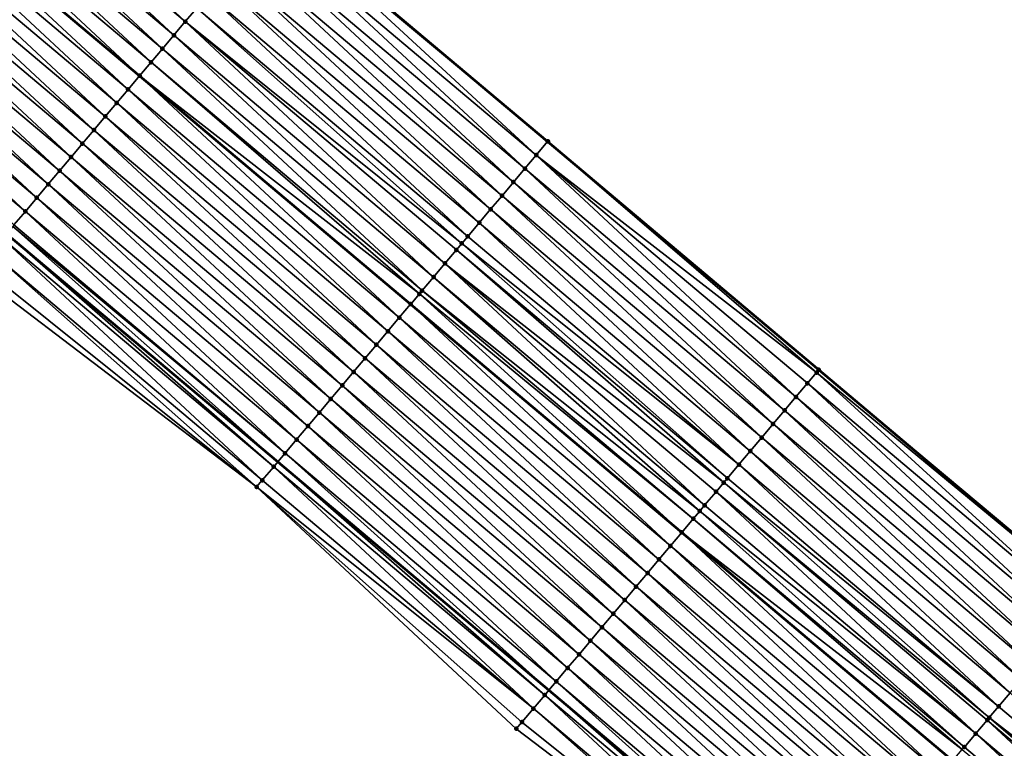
# Model space of a CAD drawing. Header units: feet. Extents: x 2017353 to 2024169, y 808050 to 818690.
# Tile 124 of 256: x 2017568 to 2017624, y 818412 to 818453. Entities that reach past the tile are written whole.
import ezdxf

# ---------------------------------------------------------------- set-up
doc = ezdxf.new("R2010")
doc.units = ezdxf.units.FT
doc.header["$MEASUREMENT"] = 0
for name, color, linetype, lineweight in [('EP_Travel Lane', 172, 'Continuous', 53), ('SB-Road Shots', 141, 'Continuous', 100), ('SB-Road X-Section', 40, 'Continuous', 13), ('STRIPING', 60, 'Continuous', 53)]:
    doc.layers.add(name, color=color, linetype=linetype, lineweight=lineweight)
doc.layers.add('I-77-MM15-17_SB-Surface-BORDER', color=7, linetype='Continuous')
doc.layers.add('I-77-MM15-17_SB-Surface-TIN', color=7, linetype='Continuous')

msp = doc.modelspace()

# ---------------------------------------------------------------- linework, layer by layer
at = {"layer": 'EP_Travel Lane'}
for points in [[(2017368.322989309, 818639.5371778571, 278.397272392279), (2017383.832366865, 818626.470221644, 278.2098004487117), (2017399.126980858, 818613.5842079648, 278.0464606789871), (2017414.421636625, 818600.69815909, 277.8916583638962), (2017429.716187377, 818587.8121986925, 277.7154096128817), (2017445.010957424, 818574.9260535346, 277.5839337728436), (2017460.305954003, 818562.0397175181, 277.4987336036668), (2017475.600915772, 818549.1534108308, 277.4063981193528), (2017490.895856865, 818536.2671215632, 277.3098552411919), (2017506.190878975, 818523.3807640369, 277.2298509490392), (2017521.484572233, 818510.498934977, 277.1277737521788), (2017536.782205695, 818497.6161731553, 276.9957189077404), (2017552.079970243, 818484.7333009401, 276.8856065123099), (2017567.377594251, 818471.8505470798, 276.7519686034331), (2017582.675031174, 818458.9679507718, 276.5870023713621), (2017597.972434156, 818446.085383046, 276.4163612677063), (2017613.269860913, 818433.2027952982, 276.249692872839), (2017628.567186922, 818420.3202923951, 276.0661536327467), (2017643.864532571, 818407.4377729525, 275.885903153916), (2017659.161856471, 818394.5552718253, 275.702010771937)], [(2017352.742519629, 818621.0491651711, 277.9247103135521), (2017368.288001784, 818608.0275514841, 277.6899354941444), (2017383.619511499, 818595.1851709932, 277.5421120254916), (2017398.950780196, 818582.3429923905, 277.3451886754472), (2017414.282211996, 818569.500677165, 277.1814914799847), (2017429.613933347, 818556.6581193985, 277.0767771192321), (2017444.945831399, 818543.8154136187, 277.008041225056), (2017460.277653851, 818530.9727711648, 276.9239253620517), (2017475.609462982, 818518.1301398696, 276.8370858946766), (2017490.941310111, 818505.2874767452, 276.757989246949), (2017506.254729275, 818492.4197630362, 276.6737494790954), (2017521.55248766, 818479.5368960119, 276.5626135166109), (2017536.850122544, 818466.6541329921, 276.4308028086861), (2017552.147716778, 818453.7714042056, 276.292179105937), (2017567.445116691, 818440.8888390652, 276.1210154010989), (2017582.742439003, 818428.0063392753, 275.9368511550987), (2017598.039826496, 818415.1237845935, 275.7636078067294), (2017613.33718564, 818402.2412537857, 275.5856172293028), (2017628.634668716, 818389.3586186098, 275.4283796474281), (2017643.932074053, 818376.476048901, 275.2581242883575), (2017659.216473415, 818363.5659910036, 275.0733244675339)]]:
    msp.add_polyline3d(points, dxfattribs=at)
at = {"layer": 'I-77-MM15-17_SB-Surface-BORDER', "color": 3, "linetype": 'Continuous', "lineweight": -3}
for points in [[(2017460.727329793, 818562.5397637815, 277.5024247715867), (2017475.698770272, 818549.2695307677, 277.4076484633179), (2017491.067444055, 818536.470742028, 277.3115489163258), (2017506.233546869, 818523.4313991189, 277.2301108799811), (2017522.329045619, 818511.5017588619, 277.1233114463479), (2017536.789139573, 818497.6244070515, 276.9956971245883), (2017552.086904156, 818484.7415349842, 276.8855760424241), (2017567.384528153, 818471.8587813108, 276.7519215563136), (2017582.681965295, 818458.9761849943, 276.5869775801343), (2017597.992990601, 818446.109790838, 276.4165226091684), (2017613.276795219, 818433.2110297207, 276.2496695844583), (2017628.612882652, 818420.3745507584, 276.0664031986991), (2017644.287278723, 818407.9399616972, 275.8694936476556), (2017659.215244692, 818394.6186659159, 275.7021547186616)], [(2017656.551811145, 818360.3978139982, 274.9690070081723), (2017642.417888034, 818374.6786564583, 275.2063490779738), (2017626.316420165, 818386.6063922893, 275.3807248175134), (2017612.154988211, 818400.8379836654, 275.5418849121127), (2017596.207882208, 818412.9494327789, 275.6819125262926), (2017581.556673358, 818426.5990050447, 275.8788479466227), (2017565.621793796, 818438.7249282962, 276.0225257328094), (2017549.926512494, 818451.1353003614, 276.1713203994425), (2017534.474051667, 818463.8342901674, 276.2969632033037), (2017519.137519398, 818476.6709745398, 276.4196921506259), (2017504.525638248, 818490.3677989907, 276.5710414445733), (2017488.797591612, 818502.7445042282, 276.6409823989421), (2017474.984575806, 818517.3888257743, 276.8075702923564), (2017459.534017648, 818530.0905997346, 276.8871290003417)]]:
    msp.add_polyline3d(points, dxfattribs=at)
at = {"layer": 'I-77-MM15-17_SB-Surface-TIN', "color": 128, "linetype": 'Continuous', "lineweight": -3}
for points in [[(2017577.527880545, 818452.8577365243, 276.4410510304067), (2017562.874660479, 818466.5051755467, 276.6169487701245), (2017562.230391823, 818465.7403762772, 276.597357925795)], [(2017577.527880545, 818452.8577365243, 276.4410510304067), (2017578.172155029, 818453.6225308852, 276.4616179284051), (2017562.874660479, 818466.5051755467, 276.6169487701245)], [(2017576.883590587, 818452.0929551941, 276.4178930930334), (2017562.230391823, 818465.7403762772, 276.597357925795), (2017561.586096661, 818464.9755993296, 276.5733285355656)], [(2017576.883590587, 818452.0929551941, 276.4178930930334), (2017577.527880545, 818452.8577365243, 276.4410510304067), (2017562.230391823, 818465.7403762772, 276.597357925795)], [(2017576.239296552, 818451.328177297, 276.3940524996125), (2017561.586096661, 818464.9755993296, 276.5733285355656), (2017560.941801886, 818464.2108220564, 276.5493639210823)], [(2017576.239296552, 818451.328177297, 276.3940524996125), (2017576.883590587, 818452.0929551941, 276.4178930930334), (2017561.586096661, 818464.9755993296, 276.5733285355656)], [(2017575.595005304, 818450.5633970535, 276.370678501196), (2017560.941801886, 818464.2108220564, 276.5493639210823), (2017560.297501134, 818463.4460498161, 276.5243984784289)], [(2017575.595005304, 818450.5633970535, 276.370678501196), (2017576.239296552, 818451.328177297, 276.3940524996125), (2017560.941801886, 818464.2108220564, 276.5493639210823)], [(2017574.950714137, 818449.7986167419, 276.3473180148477), (2017560.297501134, 818463.4460498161, 276.5243984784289), (2017559.653200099, 818462.6812778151, 276.4993855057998)], [(2017574.950714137, 818449.7986167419, 276.3473180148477), (2017575.595005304, 818450.5633970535, 276.370678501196), (2017560.297501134, 818463.4460498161, 276.5243984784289)], [(2017574.306419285, 818449.033839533, 276.3233405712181), (2017559.645195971, 818462.6717768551, 276.4990933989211), (2017559.00890802, 818461.916498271, 276.4758723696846)], [(2017559.653200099, 818462.6812778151, 276.4993855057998), (2017559.645195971, 818462.6717768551, 276.4990933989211), (2017574.942709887, 818449.7891157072, 276.3470201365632)], [(2017574.306419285, 818449.033839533, 276.3233405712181), (2017574.942709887, 818449.7891157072, 276.3470201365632), (2017559.645195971, 818462.6717768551, 276.4990933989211)], [(2017574.950714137, 818449.7986167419, 276.3473180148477), (2017559.653200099, 818462.6812778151, 276.4993855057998), (2017574.942709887, 818449.7891157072, 276.3470201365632)], [(2017573.662132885, 818448.269055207, 276.30077831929), (2017559.00890802, 818461.916498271, 276.4758723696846), (2017558.364620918, 818461.1517145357, 276.4531927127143)], [(2017573.662132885, 818448.269055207, 276.30077831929), (2017574.306419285, 818449.033839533, 276.3233405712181), (2017559.00890802, 818461.916498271, 276.4758723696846)], [(2017573.017854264, 818447.5042643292, 276.2795188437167), (2017558.364620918, 818461.1517145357, 276.4531927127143), (2017557.720355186, 818460.3869128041, 276.4340914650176)], [(2017573.017854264, 818447.5042643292, 276.2795188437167), (2017573.662132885, 818448.269055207, 276.30077831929), (2017558.364620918, 818461.1517145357, 276.4531927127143)], [(2017572.373577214, 818446.7394721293, 276.2585222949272), (2017557.720355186, 818460.3869128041, 276.4340914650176), (2017557.076108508, 818459.6220950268, 276.4181808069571)], [(2017572.373577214, 818446.7394721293, 276.2585222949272), (2017573.017854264, 818447.5042643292, 276.2795188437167), (2017557.720355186, 818460.3869128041, 276.4340914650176)], [(2017571.729303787, 818445.9746768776, 276.2381325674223), (2017557.076108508, 818459.6220950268, 276.4181808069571), (2017556.431861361, 818458.8572776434, 276.4021918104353)], [(2017571.729303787, 818445.9746768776, 276.2381325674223), (2017572.373577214, 818446.7394721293, 276.2585222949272), (2017557.076108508, 818459.6220950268, 276.4181808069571)], [(2017571.085038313, 818445.2098749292, 276.2190744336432), (2017556.431861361, 818458.8572776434, 276.4021918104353), (2017555.787596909, 818458.0924748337, 276.3833049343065)], [(2017571.085038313, 818445.2098749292, 276.2190744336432), (2017571.729303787, 818445.9746768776, 276.2381325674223), (2017556.431861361, 818458.8572776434, 276.4021918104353)], [(2017597.335156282, 818445.3287704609, 276.4062183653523), (2017582.613653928, 818458.895065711, 276.5872218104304), (2017582.037761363, 818458.2113312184, 276.5782250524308)], [(2017582.613653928, 818458.895065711, 276.5872218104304), (2017597.972434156, 818446.085383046, 276.4163612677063), (2017582.675031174, 818458.9679507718, 276.5870023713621)], [(2017597.335156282, 818445.3287704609, 276.4062183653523), (2017597.972434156, 818446.085383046, 276.4163612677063), (2017582.613653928, 818458.895065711, 276.5872218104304)], [(2017582.681965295, 818458.9761849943, 276.5869775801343), (2017582.675031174, 818458.9679507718, 276.5870023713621), (2017597.972434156, 818446.085383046, 276.4163612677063)], [(2017597.979369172, 818446.0936166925, 276.4164716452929), (2017582.681965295, 818458.9761849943, 276.5869775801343), (2017597.972434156, 818446.085383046, 276.4163612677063)], [(2017597.979369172, 818446.0936166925, 276.4164716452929), (2017597.992990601, 818446.109790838, 276.4165226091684), (2017582.681965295, 818458.9761849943, 276.5869775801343)], [(2017570.440777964, 818444.4450686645, 276.2008745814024), (2017555.787596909, 818458.0924748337, 276.3833049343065), (2017555.143331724, 818457.3276726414, 276.3642953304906)], [(2017570.440777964, 818444.4450686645, 276.2008745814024), (2017571.085038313, 818445.2098749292, 276.2190744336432), (2017555.787596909, 818458.0924748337, 276.3833049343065)], [(2017596.690881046, 818444.5639767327, 276.3855250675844), (2017582.037761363, 818458.2113312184, 276.5782250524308), (2017581.393476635, 818457.4465454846, 276.5559427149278)], [(2017596.690881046, 818444.5639767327, 276.3855250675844), (2017597.335156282, 818445.3287704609, 276.4062183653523), (2017582.037761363, 818458.2113312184, 276.5782250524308)], [(2017569.79652145, 818443.6802591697, 276.1833169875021), (2017555.143331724, 818457.3276726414, 276.3642953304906), (2017554.499071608, 818456.5628661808, 276.3461343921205)], [(2017569.79652145, 818443.6802591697, 276.1833169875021), (2017570.440777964, 818444.4450686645, 276.2008745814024), (2017555.143331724, 818457.3276726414, 276.3642953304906)], [(2017596.0466065, 818443.7991824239, 276.3649472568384), (2017581.393476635, 818457.4465454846, 276.5559427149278), (2017580.749191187, 818456.6817603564, 276.5335399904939)], [(2017596.0466065, 818443.7991824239, 276.3649472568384), (2017596.690881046, 818444.5639767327, 276.3855250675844), (2017581.393476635, 818457.4465454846, 276.5559427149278)], [(2017595.4023474, 818443.0343751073, 276.3469559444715), (2017580.749191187, 818456.6817603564, 276.5335399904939), (2017580.104945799, 818455.9169414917, 276.5178455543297)], [(2017595.4023474, 818443.0343751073, 276.3469559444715), (2017596.0466065, 818443.7991824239, 276.3649472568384), (2017580.749191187, 818456.6817603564, 276.5335399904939)], [(2017569.152270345, 818442.9154451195, 276.166665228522), (2017554.499071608, 818456.5628661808, 276.3461343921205), (2017553.854835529, 818455.7980394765, 276.3319988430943)], [(2017569.152270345, 818442.9154451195, 276.166665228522), (2017569.79652145, 818443.6802591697, 276.1833169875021), (2017554.499071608, 818456.5628661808, 276.3461343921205)], [(2017568.508029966, 818442.1506220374, 276.1518094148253), (2017553.854835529, 818455.7980394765, 276.3319988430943), (2017553.210622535, 818455.0331933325, 276.3217287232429)], [(2017568.508029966, 818442.1506220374, 276.1518094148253), (2017569.152270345, 818442.9154451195, 276.166665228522), (2017553.854835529, 818455.7980394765, 276.3319988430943)], [(2017594.758099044, 818442.2695587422, 276.3307638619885), (2017580.104945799, 818455.9169414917, 276.5178455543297), (2017579.460695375, 818455.1521268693, 276.501307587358)], [(2017594.758099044, 818442.2695587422, 276.3307638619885), (2017595.4023474, 818443.0343751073, 276.3469559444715), (2017580.104945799, 818455.9169414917, 276.5178455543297)], [(2017567.863792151, 818441.3857967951, 276.1373831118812), (2017568.508029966, 818442.1506220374, 276.1518094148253), (2017553.210622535, 818455.0331933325, 276.3217287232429)], [(2017594.113860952, 818441.5047337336, 276.3162904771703), (2017579.460695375, 818455.1521268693, 276.501307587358), (2017578.816424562, 818454.3873294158, 276.4813556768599)], [(2017594.113860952, 818441.5047337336, 276.3162904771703), (2017594.758099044, 818442.2695587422, 276.3307638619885), (2017579.460695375, 818455.1521268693, 276.501307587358)], [(2017593.469608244, 818440.7399210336, 276.2993696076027), (2017578.816424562, 818454.3873294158, 276.4813556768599), (2017578.172155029, 818453.6225308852, 276.4616179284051)], [(2017593.469608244, 818440.7399210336, 276.2993696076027), (2017594.113860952, 818441.5047337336, 276.3162904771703), (2017578.816424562, 818454.3873294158, 276.4813556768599)], [(2017593.131154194, 818440.3381489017, 276.2890496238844), (2017578.172155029, 818453.6225308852, 276.4616179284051), (2017577.527880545, 818452.8577365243, 276.4410510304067)], [(2017593.131154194, 818440.3381489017, 276.2890496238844), (2017593.469608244, 818440.7399210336, 276.2993696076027), (2017578.172155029, 818453.6225308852, 276.4616179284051)], [(2017592.181054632, 818439.2103362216, 276.2574572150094), (2017577.527880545, 818452.8577365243, 276.4410510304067), (2017576.883590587, 818452.0929551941, 276.4178930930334)], [(2017592.181054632, 818439.2103362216, 276.2574572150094), (2017592.825334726, 818439.975125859, 276.2789639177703), (2017577.527880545, 818452.8577365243, 276.4410510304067)], [(2017592.825334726, 818439.975125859, 276.2789639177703), (2017593.131154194, 818440.3381489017, 276.2890496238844), (2017577.527880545, 818452.8577365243, 276.4410510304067)], [(2017591.536785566, 818438.445537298, 276.2377970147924), (2017576.883590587, 818452.0929551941, 276.4178930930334), (2017576.239296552, 818451.328177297, 276.3940524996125)], [(2017591.536785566, 818438.445537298, 276.2377970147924), (2017592.181054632, 818439.2103362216, 276.2574572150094), (2017576.883590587, 818452.0929551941, 276.4178930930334)], [(2017590.89248926, 818437.680761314, 276.2135753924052), (2017576.239296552, 818451.328177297, 276.3940524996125), (2017575.595005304, 818450.5633970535, 276.370678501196)], [(2017590.89248926, 818437.680761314, 276.2135753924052), (2017591.536785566, 818438.445537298, 276.2377970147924), (2017576.239296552, 818451.328177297, 276.3940524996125)], [(2017590.735523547, 818437.4944536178, 276.2068744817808), (2017575.595005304, 818450.5633970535, 276.370678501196), (2017574.950714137, 818449.7986167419, 276.3473180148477)], [(2017590.735523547, 818437.4944536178, 276.2068744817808), (2017590.89248926, 818437.680761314, 276.2135753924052), (2017575.595005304, 818450.5633970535, 276.370678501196)], [(2017589.603842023, 818436.1512553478, 276.1559849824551), (2017574.942709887, 818449.7891157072, 276.3470201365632), (2017574.306419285, 818449.033839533, 276.3233405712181)], [(2017574.950714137, 818449.7986167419, 276.3473180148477), (2017574.942709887, 818449.7891157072, 276.3470201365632), (2017590.240162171, 818436.9065064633, 276.1846273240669)], [(2017589.603842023, 818436.1512553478, 276.1559849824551), (2017590.240162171, 818436.9065064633, 276.1846273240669), (2017574.942709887, 818449.7891157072, 276.3470201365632)], [(2017590.24816688, 818436.9160072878, 276.1849876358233), (2017574.950714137, 818449.7986167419, 276.3473180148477), (2017590.240162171, 818436.9065064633, 276.1846273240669)], [(2017590.24816688, 818436.9160072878, 276.1849876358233), (2017590.735523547, 818437.4944536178, 276.2068744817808), (2017574.950714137, 818449.7986167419, 276.3473180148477)], [(2017588.959531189, 818435.3864915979, 276.1293306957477), (2017574.306419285, 818449.033839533, 276.3233405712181), (2017573.662132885, 818448.269055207, 276.30077831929)], [(2017588.959531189, 818435.3864915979, 276.1293306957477), (2017589.603842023, 818436.1512553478, 276.1559849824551), (2017574.306419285, 818449.033839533, 276.3233405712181)], [(2017588.315246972, 818434.6217054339, 276.1071333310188), (2017573.662132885, 818448.269055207, 276.30077831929), (2017573.017854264, 818447.5042643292, 276.2795188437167)], [(2017588.315246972, 818434.6217054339, 276.1071333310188), (2017588.959531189, 818435.3864915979, 276.1293306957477), (2017573.662132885, 818448.269055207, 276.30077831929)], [(2017587.670973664, 818433.8569100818, 276.0867629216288), (2017573.017854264, 818447.5042643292, 276.2795188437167), (2017572.373577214, 818446.7394721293, 276.2585222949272)], [(2017587.670973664, 818433.8569100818, 276.0867629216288), (2017588.315246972, 818434.6217054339, 276.1071333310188), (2017573.017854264, 818447.5042643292, 276.2795188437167)], [(2017587.02669779, 818433.0921168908, 276.0659628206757), (2017572.373577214, 818446.7394721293, 276.2585222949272), (2017571.729303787, 818445.9746768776, 276.2381325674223)], [(2017587.02669779, 818433.0921168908, 276.0659628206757), (2017587.670973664, 818433.8569100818, 276.0867629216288), (2017572.373577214, 818446.7394721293, 276.2585222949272)], [(2017613.14534768, 818433.054937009, 276.2501110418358), (2017597.972434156, 818446.085383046, 276.4163612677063), (2017597.335156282, 818445.3287704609, 276.4062183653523)], [(2017597.979369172, 818446.0936166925, 276.4164716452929), (2017597.972434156, 818446.085383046, 276.4163612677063), (2017613.269860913, 818433.2027952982, 276.249692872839)], [(2017613.14534768, 818433.054937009, 276.2501110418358), (2017613.269860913, 818433.2027952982, 276.249692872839), (2017597.972434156, 818446.085383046, 276.4163612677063)], [(2017613.276795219, 818433.2110297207, 276.2496695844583), (2017597.992990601, 818446.109790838, 276.4165226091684), (2017597.979369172, 818446.0936166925, 276.4164716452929)], [(2017613.276795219, 818433.2110297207, 276.2496695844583), (2017597.979369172, 818446.0936166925, 276.4164716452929), (2017613.269860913, 818433.2027952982, 276.249692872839)], [(2017586.382418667, 818432.3273264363, 276.0446185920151), (2017571.729303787, 818445.9746768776, 276.2381325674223), (2017571.085038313, 818445.2098749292, 276.2190744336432)], [(2017586.382418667, 818432.3273264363, 276.0446185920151), (2017587.02669779, 818433.0921168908, 276.0659628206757), (2017571.729303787, 818445.9746768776, 276.2381325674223)], [(2017585.738137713, 818431.5625375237, 276.0229677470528), (2017571.085038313, 818445.2098749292, 276.2190744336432), (2017570.440777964, 818444.4450686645, 276.2008745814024)], [(2017585.738137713, 818431.5625375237, 276.0229677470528), (2017586.382418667, 818432.3273264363, 276.0446185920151), (2017571.085038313, 818445.2098749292, 276.2190744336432)], [(2017611.988322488, 818431.6813767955, 276.2213010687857), (2017597.335156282, 818445.3287704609, 276.4062183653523), (2017596.690881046, 818444.5639767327, 276.3855250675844)], [(2017611.988322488, 818431.6813767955, 276.2213010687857), (2017612.632603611, 818432.4461655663, 276.2429801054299), (2017597.335156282, 818445.3287704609, 276.4062183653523)], [(2017612.632603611, 818432.4461655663, 276.2429801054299), (2017613.14534768, 818433.054937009, 276.2501110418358), (2017597.335156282, 818445.3287704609, 276.4062183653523)], [(2017585.093870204, 818430.7977372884, 276.0035683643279), (2017570.440777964, 818444.4450686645, 276.2008745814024), (2017569.79652145, 818443.6802591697, 276.1833169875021)], [(2017585.093870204, 818430.7977372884, 276.0035683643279), (2017585.738137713, 818431.5625375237, 276.0229677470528), (2017570.440777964, 818444.4450686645, 276.2008745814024)], [(2017611.344047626, 818430.9165827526, 276.200670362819), (2017596.690881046, 818444.5639767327, 276.3855250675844), (2017596.0466065, 818443.7991824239, 276.3649472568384)], [(2017611.344047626, 818430.9165827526, 276.200670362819), (2017611.988322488, 818431.6813767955, 276.2213010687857), (2017596.690881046, 818444.5639767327, 276.3855250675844)], [(2017584.449618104, 818430.0329240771, 275.9867491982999), (2017569.79652145, 818443.6802591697, 276.1833169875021), (2017569.152270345, 818442.9154451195, 276.166665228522)], [(2017584.449618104, 818430.0329240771, 275.9867491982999), (2017585.093870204, 818430.7977372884, 276.0035683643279), (2017569.79652145, 818443.6802591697, 276.1833169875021)], [(2017610.699799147, 818430.1517664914, 276.1844576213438), (2017596.0466065, 818443.7991824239, 276.3649472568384), (2017595.4023474, 818443.0343751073, 276.3469559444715)], [(2017610.699799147, 818430.1517664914, 276.1844576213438), (2017611.344047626, 818430.9165827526, 276.200670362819), (2017596.0466065, 818443.7991824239, 276.3649472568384)], [(2017583.805370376, 818429.2681071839, 275.9706621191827), (2017569.152270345, 818442.9154451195, 276.166665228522), (2017568.508029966, 818442.1506220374, 276.1518094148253)], [(2017583.805370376, 818429.2681071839, 275.9706621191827), (2017584.449618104, 818430.0329240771, 275.9867491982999), (2017569.152270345, 818442.9154451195, 276.166665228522)], [(2017610.055562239, 818429.3869404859, 276.1701824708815), (2017595.4023474, 818443.0343751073, 276.3469559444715), (2017594.758099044, 818442.2695587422, 276.3307638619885)], [(2017610.055562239, 818429.3869404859, 276.1701824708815), (2017610.699799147, 818430.1517664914, 276.1844576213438), (2017595.4023474, 818443.0343751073, 276.3469559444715)], [(2017609.411321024, 818428.6221181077, 276.1551860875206), (2017594.758099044, 818442.2695587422, 276.3307638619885), (2017594.113860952, 818441.5047337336, 276.3162904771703)], [(2017609.411321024, 818428.6221181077, 276.1551860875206), (2017610.055562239, 818429.3869404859, 276.1701824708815), (2017594.758099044, 818442.2695587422, 276.3307638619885)], [(2017583.161114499, 818428.5032971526, 275.9532106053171), (2017568.508029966, 818442.1506220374, 276.1518094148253), (2017567.863792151, 818441.3857967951, 276.1373831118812)], [(2017583.161114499, 818428.5032971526, 275.9532106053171), (2017583.805370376, 818429.2681071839, 275.9706621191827), (2017568.508029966, 818442.1506220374, 276.1518094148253)], [(2017567.791907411, 818441.3004651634, 276.135081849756), (2017567.445116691, 818440.8888390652, 276.1210154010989), (2017582.742439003, 818428.0063392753, 275.9368511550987)], [(2017583.161114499, 818428.5032971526, 275.9532106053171), (2017567.863792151, 818441.3857967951, 276.1373831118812), (2017567.791907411, 818441.3004651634, 276.135081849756)], [(2017583.161114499, 818428.5032971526, 275.9532106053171), (2017567.791907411, 818441.3004651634, 276.135081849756), (2017582.742439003, 818428.0063392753, 275.9368511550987)], [(2017608.767072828, 818427.8573016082, 276.1390207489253), (2017594.113860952, 818441.5047337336, 276.3162904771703), (2017593.469608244, 818440.7399210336, 276.2993696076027)], [(2017608.767072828, 818427.8573016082, 276.1390207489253), (2017609.411321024, 818428.6221181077, 276.1551860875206), (2017594.113860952, 818441.5047337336, 276.3162904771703)], [(2017581.872467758, 818426.9737907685, 275.8957032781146), (2017567.219477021, 818440.6210366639, 276.1100098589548), (2017566.575118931, 818439.856312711, 276.0754427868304)], [(2017582.516812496, 818427.7385259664, 275.9280349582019), (2017567.440176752, 818440.8829755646, 276.120815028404), (2017567.219477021, 818440.6210366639, 276.1100098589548)], [(2017581.872467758, 818426.9737907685, 275.8957032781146), (2017582.516812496, 818427.7385259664, 275.9280349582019), (2017567.219477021, 818440.6210366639, 276.1100098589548)], [(2017567.440176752, 818440.8829755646, 276.120815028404), (2017582.742439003, 818428.0063392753, 275.9368511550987), (2017567.445116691, 818440.8888390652, 276.1210154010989)], [(2017582.516812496, 818427.7385259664, 275.9280349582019), (2017582.742439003, 818428.0063392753, 275.9368511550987), (2017567.440176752, 818440.8829755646, 276.120815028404)], [(2017608.767072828, 818427.8573016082, 276.1390207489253), (2017593.469608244, 818440.7399210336, 276.2993696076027), (2017593.131154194, 818440.3381489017, 276.2890496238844)], [(2017607.910591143, 818426.8405692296, 276.114543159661), (2017592.825334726, 818439.975125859, 276.2789639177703), (2017592.181054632, 818439.2103362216, 276.2574572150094)], [(2017608.122813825, 818427.0924942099, 276.1210456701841), (2017593.131154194, 818440.3381489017, 276.2890496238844), (2017592.825334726, 818439.975125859, 276.2789639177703)], [(2017607.910591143, 818426.8405692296, 276.114543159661), (2017608.122813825, 818427.0924942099, 276.1210456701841), (2017592.825334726, 818439.975125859, 276.2789639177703)], [(2017608.122813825, 818427.0924942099, 276.1210456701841), (2017608.767072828, 818427.8573016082, 276.1390207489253), (2017593.131154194, 818440.3381489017, 276.2890496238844)], [(2017581.556673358, 818426.5990050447, 275.8788479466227), (2017566.575118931, 818439.856312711, 276.0754427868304), (2017565.930751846, 818439.0915963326, 276.0393695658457)], [(2017581.556673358, 818426.5990050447, 275.8788479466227), (2017581.872467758, 818426.9737907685, 275.8957032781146), (2017566.575118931, 818439.856312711, 276.0754427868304)], [(2017581.556673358, 818426.5990050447, 275.8788479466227), (2017565.930751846, 818439.0915963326, 276.0393695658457), (2017565.621793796, 818438.7249282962, 276.0225257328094)], [(2017606.834240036, 818425.5629263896, 276.0757545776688), (2017592.181054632, 818439.2103362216, 276.2574572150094), (2017591.536785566, 818438.445537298, 276.2377970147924)], [(2017606.834240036, 818425.5629263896, 276.0757545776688), (2017607.478537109, 818426.3277017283, 276.1001045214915), (2017592.181054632, 818439.2103362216, 276.2574572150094)], [(2017607.478537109, 818426.3277017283, 276.1001045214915), (2017607.910591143, 818426.8405692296, 276.114543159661), (2017592.181054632, 818439.2103362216, 276.2574572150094)], [(2017606.555365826, 818425.2319125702, 276.0645896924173), (2017591.536785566, 818438.445537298, 276.2377970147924), (2017590.89248926, 818437.680761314, 276.2135753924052)], [(2017606.555365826, 818425.2319125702, 276.0645896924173), (2017606.834240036, 818425.5629263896, 276.0757545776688), (2017591.536785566, 818438.445537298, 276.2377970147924)], [(2017605.545611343, 818424.033404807, 276.021269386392), (2017590.735523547, 818437.4944536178, 276.2068744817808), (2017590.24816688, 818436.9160072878, 276.1849876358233)], [(2017606.18993023, 818424.7981617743, 276.0492723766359), (2017590.89248926, 818437.680761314, 276.2135753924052), (2017590.735523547, 818437.4944536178, 276.2068744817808)], [(2017605.545611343, 818424.033404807, 276.021269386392), (2017606.18993023, 818424.7981617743, 276.0492723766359), (2017590.735523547, 818437.4944536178, 276.2068744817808)], [(2017606.18993023, 818424.7981617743, 276.0492723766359), (2017606.555365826, 818425.2319125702, 276.0645896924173), (2017590.89248926, 818437.680761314, 276.2135753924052)], [(2017604.901301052, 818423.2686405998, 275.9947060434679), (2017590.240162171, 818436.9065064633, 276.1846273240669), (2017589.603842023, 818436.1512553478, 276.1559849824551)], [(2017590.24816688, 818436.9160072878, 276.1849876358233), (2017590.240162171, 818436.9065064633, 276.1846273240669), (2017605.537606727, 818424.0239037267, 276.0209393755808)], [(2017604.901301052, 818423.2686405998, 275.9947060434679), (2017605.537606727, 818424.0239037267, 276.0209393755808), (2017590.240162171, 818436.9065064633, 276.1846273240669)], [(2017605.545611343, 818424.033404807, 276.021269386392), (2017590.24816688, 818436.9160072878, 276.1849876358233), (2017605.537606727, 818424.0239037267, 276.0209393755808)], [(2017604.25700547, 818422.5038640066, 275.9706055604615), (2017589.603842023, 818436.1512553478, 276.1559849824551), (2017588.959531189, 818435.3864915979, 276.1293306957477)], [(2017604.25700547, 818422.5038640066, 275.9706055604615), (2017604.901301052, 818423.2686405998, 275.9947060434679), (2017589.603842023, 818436.1512553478, 276.1559849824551)], [(2017603.612716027, 818421.7390822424, 275.9475333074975), (2017588.959531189, 818435.3864915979, 276.1293306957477), (2017588.315246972, 818434.6217054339, 276.1071333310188)], [(2017603.612716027, 818421.7390822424, 275.9475333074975), (2017604.25700547, 818422.5038640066, 275.9706055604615), (2017588.959531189, 818435.3864915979, 276.1293306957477)], [(2017602.968426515, 818420.9743005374, 275.9244493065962), (2017588.315246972, 818434.6217054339, 276.1071333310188), (2017587.670973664, 818433.8569100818, 276.0867629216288)], [(2017602.968426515, 818420.9743005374, 275.9244493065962), (2017603.612716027, 818421.7390822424, 275.9475333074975), (2017588.315246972, 818434.6217054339, 276.1071333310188)], [(2017602.324136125, 818420.2095195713, 275.9012183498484), (2017587.670973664, 818433.8569100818, 276.0867629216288), (2017587.02669779, 818433.0921168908, 276.0659628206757)], [(2017602.324136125, 818420.2095195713, 275.9012183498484), (2017602.968426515, 818420.9743005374, 275.9244493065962), (2017587.670973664, 818433.8569100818, 276.0867629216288)], [(2017601.679843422, 818419.4447405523, 275.8776001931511), (2017587.02669779, 818433.0921168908, 276.0659628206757), (2017586.382418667, 818432.3273264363, 276.0446185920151)], [(2017601.679843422, 818419.4447405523, 275.8776001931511), (2017602.324136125, 818420.2095195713, 275.9012183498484), (2017587.02669779, 818433.0921168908, 276.0659628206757)], [(2017627.92991601, 818419.5636743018, 276.0571471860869), (2017613.14534768, 818433.054937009, 276.2501110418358), (2017612.632603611, 818432.4461655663, 276.2429801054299)], [(2017613.14534768, 818433.054937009, 276.2501110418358), (2017628.567186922, 818420.3202923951, 276.0661536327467), (2017613.269860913, 818433.2027952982, 276.249692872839)], [(2017627.92991601, 818419.5636743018, 276.0571471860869), (2017628.567186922, 818420.3202923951, 276.0661536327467), (2017613.14534768, 818433.054937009, 276.2501110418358)], [(2017613.276795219, 818433.2110297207, 276.2496695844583), (2017613.269860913, 818433.2027952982, 276.249692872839), (2017628.567186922, 818420.3202923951, 276.0661536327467)], [(2017628.574122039, 818420.3285263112, 276.0662516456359), (2017613.276795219, 818433.2110297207, 276.2496695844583), (2017628.567186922, 818420.3202923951, 276.0661536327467)], [(2017628.574122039, 818420.3285263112, 276.0662516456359), (2017628.612882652, 818420.3745507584, 276.0664031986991), (2017613.276795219, 818433.2110297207, 276.2496695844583)], [(2017601.035553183, 818418.6799594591, 275.8543945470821), (2017586.382418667, 818432.3273264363, 276.0446185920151), (2017585.738137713, 818431.5625375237, 276.0229677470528)], [(2017601.035553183, 818418.6799594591, 275.8543945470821), (2017601.679843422, 818419.4447405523, 275.8776001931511), (2017586.382418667, 818432.3273264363, 276.0446185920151)], [(2017627.285655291, 818418.798868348, 276.0388849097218), (2017612.632603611, 818432.4461655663, 276.2429801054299), (2017611.988322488, 818431.6813767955, 276.2213010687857)], [(2017627.285655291, 818418.798868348, 276.0388849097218), (2017627.92991601, 818419.5636743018, 276.0571471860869), (2017612.632603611, 818432.4461655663, 276.2429801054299)], [(2017626.641389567, 818418.0340666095, 276.0197844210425), (2017611.988322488, 818431.6813767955, 276.2213010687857), (2017611.344047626, 818430.9165827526, 276.200670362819)], [(2017626.641389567, 818418.0340666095, 276.0197844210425), (2017627.285655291, 818418.798868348, 276.0388849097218), (2017611.988322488, 818431.6813767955, 276.2213010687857)], [(2017600.391269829, 818417.9151725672, 275.8323418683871), (2017585.738137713, 818431.5625375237, 276.0229677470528), (2017585.093870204, 818430.7977372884, 276.0035683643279)], [(2017600.391269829, 818417.9151725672, 275.8323418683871), (2017601.035553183, 818418.6799594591, 275.8543945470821), (2017585.738137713, 818431.5625375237, 276.0229677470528)], [(2017599.747001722, 818417.1503728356, 275.8128423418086), (2017585.093870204, 818430.7977372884, 276.0035683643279), (2017584.449618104, 818430.0329240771, 275.9867491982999)], [(2017599.747001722, 818417.1503728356, 275.8128423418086), (2017600.391269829, 818417.9151725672, 275.8323418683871), (2017585.093870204, 818430.7977372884, 276.0035683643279)], [(2017625.997136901, 818417.269253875, 276.0028704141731), (2017611.344047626, 818430.9165827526, 276.200670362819), (2017610.699799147, 818430.1517664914, 276.1844576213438)], [(2017625.997136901, 818417.269253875, 276.0028704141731), (2017626.641389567, 818418.0340666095, 276.0197844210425), (2017611.344047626, 818430.9165827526, 276.200670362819)], [(2017599.10274518, 818416.3855633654, 275.7952792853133), (2017584.449618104, 818430.0329240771, 275.9867491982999), (2017583.805370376, 818429.2681071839, 275.9706621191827)], [(2017599.10274518, 818416.3855633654, 275.7952792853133), (2017599.747001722, 818417.1503728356, 275.8128423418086), (2017584.449618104, 818430.0329240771, 275.9867491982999)], [(2017625.352902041, 818416.5044261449, 275.9889382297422), (2017610.699799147, 818430.1517664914, 276.1844576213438), (2017610.055562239, 818429.3869404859, 276.1701824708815)], [(2017625.352902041, 818416.5044261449, 275.9889382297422), (2017625.997136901, 818417.269253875, 276.0028704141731), (2017610.699799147, 818430.1517664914, 276.1844576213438)], [(2017598.458491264, 818415.6207516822, 275.7781562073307), (2017583.805370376, 818429.2681071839, 275.9706621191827), (2017583.161114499, 818428.5032971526, 275.9532106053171)], [(2017598.458491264, 818415.6207516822, 275.7781562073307), (2017599.10274518, 818416.3855633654, 275.7952792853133), (2017583.805370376, 818429.2681071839, 275.9706621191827)], [(2017624.708667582, 818415.7395980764, 275.9750732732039), (2017610.055562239, 818429.3869404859, 276.1701824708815), (2017609.411321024, 818428.6221181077, 276.1551860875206)], [(2017624.708667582, 818415.7395980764, 275.9750732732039), (2017625.352902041, 818416.5044261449, 275.9889382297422), (2017610.055562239, 818429.3869404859, 276.1701824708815)], [(2017583.161114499, 818428.5032971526, 275.9532106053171), (2017582.742439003, 818428.0063392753, 275.9368511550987), (2017598.039826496, 818415.1237845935, 275.7636078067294)], [(2017598.458491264, 818415.6207516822, 275.7781562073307), (2017583.161114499, 818428.5032971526, 275.9532106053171), (2017598.039826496, 818415.1237845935, 275.7636078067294)], [(2017624.064421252, 818414.9747800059, 275.9592203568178), (2017609.411321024, 818428.6221181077, 276.1551860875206), (2017608.767072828, 818427.8573016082, 276.1390207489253)], [(2017624.064421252, 818414.9747800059, 275.9592203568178), (2017624.708667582, 818415.7395980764, 275.9750732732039), (2017609.411321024, 818428.6221181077, 276.1551860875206)], [(2017597.169890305, 818414.0912067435, 275.7283152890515), (2017582.516812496, 818427.7385259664, 275.9280349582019), (2017581.872467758, 818426.9737907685, 275.8957032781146)], [(2017597.814205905, 818414.8559664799, 275.7557675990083), (2017582.742439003, 818428.0063392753, 275.9368511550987), (2017582.516812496, 818427.7385259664, 275.9280349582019)], [(2017597.169890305, 818414.0912067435, 275.7283152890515), (2017597.814205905, 818414.8559664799, 275.7557675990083), (2017582.516812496, 818427.7385259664, 275.9280349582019)], [(2017597.814205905, 818414.8559664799, 275.7557675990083), (2017598.039826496, 818415.1237845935, 275.7636078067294), (2017582.742439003, 818428.0063392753, 275.9368511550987)], [(2017623.420163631, 818414.2099714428, 275.9414768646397), (2017608.767072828, 818427.8573016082, 276.1390207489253), (2017608.122813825, 818427.0924942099, 276.1210456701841)], [(2017623.420163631, 818414.2099714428, 275.9414768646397), (2017624.064421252, 818414.9747800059, 275.9592203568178), (2017608.767072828, 818427.8573016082, 276.1390207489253)], [(2017597.169890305, 818414.0912067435, 275.7283152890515), (2017581.872467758, 818426.9737907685, 275.8957032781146), (2017581.556673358, 818426.5990050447, 275.8788479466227)], [(2017622.890934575, 818413.5817259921, 275.9260055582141), (2017607.910591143, 818426.8405692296, 276.114543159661), (2017607.478537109, 818426.3277017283, 276.1001045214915)], [(2017623.420163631, 818414.2099714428, 275.9414768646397), (2017608.122813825, 818427.0924942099, 276.1210456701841), (2017607.910591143, 818426.8405692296, 276.114543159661)], [(2017622.890934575, 818413.5817259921, 275.9260055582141), (2017623.420163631, 818414.2099714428, 275.9414768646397), (2017607.910591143, 818426.8405692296, 276.114543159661)], [(2017596.207882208, 818412.9494327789, 275.6819125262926), (2017596.525555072, 818413.3264635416, 275.6975751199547), (2017581.556673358, 818426.5990050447, 275.8788479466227)], [(2017596.525555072, 818413.3264635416, 275.6975751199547), (2017597.169890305, 818414.0912067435, 275.7283152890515), (2017581.556673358, 818426.5990050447, 275.8788479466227)], [(2017622.131612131, 818412.6803848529, 275.89991799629), (2017607.478537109, 818426.3277017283, 276.1001045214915), (2017606.834240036, 818425.5629263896, 276.0757545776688)], [(2017622.131612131, 818412.6803848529, 275.89991799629), (2017622.775897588, 818413.4451699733, 275.9223229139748), (2017607.478537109, 818426.3277017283, 276.1001045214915)], [(2017622.775897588, 818413.4451699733, 275.9223229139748), (2017622.890934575, 818413.5817259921, 275.9260055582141), (2017607.478537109, 818426.3277017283, 276.1001045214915)], [(2017622.131612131, 818412.6803848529, 275.89991799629), (2017606.834240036, 818425.5629263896, 276.0757545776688), (2017606.555365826, 818425.2319125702, 276.0645896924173)], [(2017621.487314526, 818411.9156099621, 275.875479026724), (2017606.555365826, 818425.2319125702, 276.0645896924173), (2017606.18993023, 818424.7981617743, 276.0492723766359)], [(2017621.487314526, 818411.9156099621, 275.875479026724), (2017622.131612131, 818412.6803848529, 275.89991799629), (2017606.555365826, 818425.2319125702, 276.0645896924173)], [(2017621.372984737, 818411.7799034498, 275.8709922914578), (2017606.18993023, 818424.7981617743, 276.0492723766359), (2017605.545611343, 818424.033404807, 276.021269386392)], [(2017621.372984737, 818411.7799034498, 275.8709922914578), (2017621.487314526, 818411.9156099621, 275.875479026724), (2017606.18993023, 818424.7981617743, 276.0492723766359)], [(2017620.198706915, 818410.3860706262, 275.8245239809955), (2017605.537606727, 818424.0239037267, 276.0209393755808), (2017604.901301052, 818423.2686405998, 275.9947060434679)], [(2017605.545611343, 818424.033404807, 276.021269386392), (2017605.537606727, 818424.0239037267, 276.0209393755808), (2017620.835006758, 818411.141338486, 275.8497956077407)], [(2017620.198706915, 818410.3860706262, 275.8245239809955), (2017620.835006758, 818411.141338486, 275.8497956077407), (2017605.537606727, 818424.0239037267, 276.0209393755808)], [(2017620.843011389, 818411.1508397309, 275.8501135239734), (2017605.545611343, 818424.033404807, 276.021269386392), (2017620.835006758, 818411.141338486, 275.8497956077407)], [(2017620.843011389, 818411.1508397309, 275.8501135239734), (2017621.372984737, 818411.7799034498, 275.8709922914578), (2017605.545611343, 818424.033404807, 276.021269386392)], [(2017619.554403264, 818409.6213008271, 275.799072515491), (2017604.901301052, 818423.2686405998, 275.9947060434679), (2017604.25700547, 818422.5038640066, 275.9706055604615)], [(2017619.554403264, 818409.6213008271, 275.799072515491), (2017620.198706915, 818410.3860706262, 275.8245239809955), (2017604.901301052, 818423.2686405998, 275.9947060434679)], [(2017618.910106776, 818408.8565249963, 275.7748204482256), (2017604.25700547, 818422.5038640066, 275.9706055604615), (2017603.612716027, 818421.7390822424, 275.9475333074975)], [(2017618.910106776, 818408.8565249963, 275.7748204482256), (2017619.554403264, 818409.6213008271, 275.799072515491), (2017604.25700547, 818422.5038640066, 275.9706055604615)], [(2017618.265813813, 818408.091746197, 275.7511586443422), (2017603.612716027, 818421.7390822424, 275.9475333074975), (2017602.968426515, 818420.9743005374, 275.9244493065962)], [(2017618.265813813, 818408.091746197, 275.7511586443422), (2017618.910106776, 818408.8565249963, 275.7748204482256), (2017603.612716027, 818421.7390822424, 275.9475333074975)], [(2017617.621518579, 818407.3269693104, 275.7271165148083), (2017602.968426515, 818420.9743005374, 275.9244493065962), (2017602.324136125, 818420.2095195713, 275.9012183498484)], [(2017617.621518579, 818407.3269693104, 275.7271165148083), (2017618.265813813, 818408.091746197, 275.7511586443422), (2017602.968426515, 818420.9743005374, 275.9244493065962)], [(2017616.977222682, 818406.5621929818, 275.7029633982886), (2017602.324136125, 818420.2095195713, 275.9012183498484), (2017601.679843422, 818419.4447405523, 275.8776001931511)], [(2017616.977222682, 818406.5621929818, 275.7029633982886), (2017617.621518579, 818407.3269693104, 275.7271165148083), (2017602.324136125, 818420.2095195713, 275.9012183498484)], [(2017616.332933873, 818405.7974106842, 275.6799972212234), (2017601.679843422, 818419.4447405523, 275.8776001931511), (2017601.035553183, 818418.6799594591, 275.8543945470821)], [(2017616.332933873, 818405.7974106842, 275.6799972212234), (2017616.977222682, 818406.5621929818, 275.7029633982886), (2017601.679843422, 818419.4447405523, 275.8776001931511)], [(2017615.688653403, 818405.0326213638, 275.6584274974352), (2017601.035553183, 818418.6799594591, 275.8543945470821), (2017600.391269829, 818417.9151725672, 275.8323418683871)], [(2017615.688653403, 818405.0326213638, 275.6584274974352), (2017616.332933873, 818405.7974106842, 275.6799972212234), (2017601.035553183, 818418.6799594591, 275.8543945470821)], [(2017615.044382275, 818404.2678241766, 275.6384220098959), (2017600.391269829, 818417.9151725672, 275.8323418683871), (2017599.747001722, 818417.1503728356, 275.8128423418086)], [(2017615.044382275, 818404.2678241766, 275.6384220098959), (2017615.688653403, 818405.0326213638, 275.6584274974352), (2017600.391269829, 818417.9151725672, 275.8323418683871)], [(2017614.40011623, 818403.503022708, 275.6192678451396), (2017599.747001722, 818417.1503728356, 275.8128423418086), (2017599.10274518, 818416.3855633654, 275.7952792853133)], [(2017614.40011623, 818403.503022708, 275.6192678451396), (2017615.044382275, 818404.2678241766, 275.6384220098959), (2017599.747001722, 818417.1503728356, 275.8128423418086)], [(2017613.755847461, 818402.7382235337, 275.5996574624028), (2017599.10274518, 818416.3855633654, 275.7952792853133), (2017598.458491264, 818415.6207516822, 275.7781562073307)], [(2017613.755847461, 818402.7382235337, 275.5996574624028), (2017614.40011623, 818403.503022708, 275.6192678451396), (2017599.10274518, 818416.3855633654, 275.7952792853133)], [(2017598.458491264, 818415.6207516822, 275.7781562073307), (2017598.039826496, 818415.1237845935, 275.7636078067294), (2017613.33718564, 818402.2412537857, 275.5856172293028)], [(2017613.755847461, 818402.7382235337, 275.5996574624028), (2017598.458491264, 818415.6207516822, 275.7781562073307), (2017613.33718564, 818402.2412537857, 275.5856172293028)], [(2017613.111566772, 818401.9734343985, 275.5780508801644), (2017598.039826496, 818415.1237845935, 275.7636078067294), (2017597.814205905, 818414.8559664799, 275.7557675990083)], [(2017613.111566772, 818401.9734343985, 275.5780508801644), (2017613.33718564, 818402.2412537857, 275.5856172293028), (2017598.039826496, 818415.1237845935, 275.7636078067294)], [(2017638.717418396, 818401.3275287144, 275.7459928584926), (2017624.064421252, 818414.9747800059, 275.9592203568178), (2017623.420163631, 818414.2099714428, 275.9414768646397)], [(2017612.467271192, 818401.2086578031, 275.5539508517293), (2017597.814205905, 818414.8559664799, 275.7557675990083), (2017597.169890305, 818414.0912067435, 275.7283152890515)], [(2017612.467271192, 818401.2086578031, 275.5539508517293), (2017613.111566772, 818401.9734343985, 275.5780508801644), (2017597.814205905, 818414.8559664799, 275.7557675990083)], [(2017612.154988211, 818400.8379836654, 275.5418849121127), (2017597.169890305, 818414.0912067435, 275.7283152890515), (2017596.525555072, 818413.3264635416, 275.6975751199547)], [(2017612.154988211, 818400.8379836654, 275.5418849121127), (2017612.467271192, 818401.2086578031, 275.5539508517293), (2017597.169890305, 818414.0912067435, 275.7283152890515)], [(2017638.717418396, 818401.3275287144, 275.7459928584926), (2017623.420163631, 818414.2099714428, 275.9414768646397), (2017622.890934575, 818413.5817259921, 275.9260055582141)], [(2017612.154988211, 818400.8379836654, 275.5418849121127), (2017596.525555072, 818413.3264635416, 275.6975751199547), (2017596.207882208, 818412.9494327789, 275.6819125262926)], [(2017637.428857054, 818399.7979504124, 275.7027860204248), (2017622.775897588, 818413.4451699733, 275.9223229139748), (2017622.131612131, 818412.6803848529, 275.89991799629)], [(2017638.073139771, 818400.5627378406, 275.7247320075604), (2017622.890934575, 818413.5817259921, 275.9260055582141), (2017622.775897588, 818413.4451699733, 275.9223229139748)], [(2017637.428857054, 818399.7979504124, 275.7027860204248), (2017638.073139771, 818400.5627378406, 275.7247320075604), (2017622.775897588, 818413.4451699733, 275.9223229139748)], [(2017638.073139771, 818400.5627378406, 275.7247320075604), (2017638.717418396, 818401.3275287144, 275.7459928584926), (2017622.890934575, 818413.5817259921, 275.9260055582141)], [(2017636.784577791, 818399.0331600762, 275.6814182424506), (2017622.131612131, 818412.6803848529, 275.89991799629), (2017621.487314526, 818411.9156099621, 275.875479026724)], [(2017636.784577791, 818399.0331600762, 275.6814182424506), (2017637.428857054, 818399.7979504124, 275.7027860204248), (2017622.131612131, 818412.6803848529, 275.89991799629)], [(2017636.784577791, 818399.0331600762, 275.6814182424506), (2017621.487314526, 818411.9156099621, 275.875479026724), (2017621.372984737, 818411.7799034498, 275.8709922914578)]]:
    msp.add_3dface(points, dxfattribs=at)
at = {"layer": 'SB-Road Shots', "lineweight": 100}
for p in [(2017577.527880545, 818452.8577365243, 276.4410510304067), (2017576.883590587, 818452.0929551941, 276.4178930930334), (2017576.239296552, 818451.328177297, 276.3940524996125), (2017575.595005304, 818450.5633970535, 276.370678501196), (2017574.950714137, 818449.7986167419, 276.3473180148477), (2017574.306419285, 818449.033839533, 276.3233405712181), (2017573.662132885, 818448.269055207, 276.30077831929), (2017573.017854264, 818447.5042643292, 276.2795188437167), (2017572.373577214, 818446.7394721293, 276.2585222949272), (2017597.979369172, 818446.0936166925, 276.4164716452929), (2017597.992990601, 818446.109790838, 276.4165226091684), (2017571.729303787, 818445.9746768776, 276.2381325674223), (2017571.085038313, 818445.2098749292, 276.2190744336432), (2017597.335156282, 818445.3287704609, 276.4062183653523), (2017570.440777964, 818444.4450686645, 276.2008745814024), (2017596.690881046, 818444.5639767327, 276.3855250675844), (2017569.79652145, 818443.6802591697, 276.1833169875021), (2017596.0466065, 818443.7991824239, 276.3649472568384), (2017569.152270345, 818442.9154451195, 276.166665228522), (2017595.4023474, 818443.0343751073, 276.3469559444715), (2017594.758099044, 818442.2695587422, 276.3307638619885), (2017568.508029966, 818442.1506220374, 276.1518094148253), (2017594.113860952, 818441.5047337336, 276.3162904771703), (2017593.469608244, 818440.7399210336, 276.2993696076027), (2017592.825334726, 818439.975125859, 276.2789639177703), (2017593.131154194, 818440.3381489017, 276.2890496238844), (2017592.181054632, 818439.2103362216, 276.2574572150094), (2017591.536785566, 818438.445537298, 276.2377970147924), (2017590.735523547, 818437.4944536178, 276.2068744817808), (2017590.89248926, 818437.680761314, 276.2135753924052), (2017590.24816688, 818436.9160072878, 276.1849876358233), (2017589.603842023, 818436.1512553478, 276.1559849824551), (2017588.959531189, 818435.3864915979, 276.1293306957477), (2017588.315246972, 818434.6217054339, 276.1071333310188), (2017587.670973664, 818433.8569100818, 276.0867629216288), (2017587.02669779, 818433.0921168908, 276.0659628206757), (2017613.14534768, 818433.054937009, 276.2501110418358), (2017613.276795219, 818433.2110297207, 276.2496695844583), (2017586.382418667, 818432.3273264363, 276.0446185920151), (2017612.632603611, 818432.4461655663, 276.2429801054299), (2017611.988322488, 818431.6813767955, 276.2213010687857), (2017585.738137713, 818431.5625375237, 276.0229677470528), (2017585.093870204, 818430.7977372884, 276.0035683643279), (2017611.344047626, 818430.9165827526, 276.200670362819), (2017584.449618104, 818430.0329240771, 275.9867491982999), (2017610.699799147, 818430.1517664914, 276.1844576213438), (2017583.805370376, 818429.2681071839, 275.9706621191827), (2017610.055562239, 818429.3869404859, 276.1701824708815), (2017583.161114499, 818428.5032971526, 275.9532106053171), (2017609.411321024, 818428.6221181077, 276.1551860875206), (2017582.516812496, 818427.7385259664, 275.9280349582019), (2017608.767072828, 818427.8573016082, 276.1390207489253), (2017581.872467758, 818426.9737907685, 275.8957032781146), (2017607.910591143, 818426.8405692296, 276.114543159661), (2017608.122813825, 818427.0924942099, 276.1210456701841), (2017581.556673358, 818426.5990050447, 275.8788479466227), (2017607.478537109, 818426.3277017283, 276.1001045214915), (2017606.834240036, 818425.5629263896, 276.0757545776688), (2017606.555365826, 818425.2319125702, 276.0645896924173), (2017606.18993023, 818424.7981617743, 276.0492723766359), (2017605.545611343, 818424.033404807, 276.021269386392), (2017604.901301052, 818423.2686405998, 275.9947060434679), (2017604.25700547, 818422.5038640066, 275.9706055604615), (2017603.612716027, 818421.7390822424, 275.9475333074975), (2017602.968426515, 818420.9743005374, 275.9244493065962), (2017602.324136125, 818420.2095195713, 275.9012183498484), (2017601.679843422, 818419.4447405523, 275.8776001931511), (2017601.035553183, 818418.6799594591, 275.8543945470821), (2017600.391269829, 818417.9151725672, 275.8323418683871), (2017599.747001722, 818417.1503728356, 275.8128423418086), (2017599.10274518, 818416.3855633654, 275.7952792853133), (2017598.458491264, 818415.6207516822, 275.7781562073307), (2017597.814205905, 818414.8559664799, 275.7557675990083), (2017597.169890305, 818414.0912067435, 275.7283152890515), (2017623.420163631, 818414.2099714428, 275.9414768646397), (2017596.525555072, 818413.3264635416, 275.6975751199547), (2017622.775897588, 818413.4451699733, 275.9223229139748), (2017622.890934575, 818413.5817259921, 275.9260055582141), (2017596.207882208, 818412.9494327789, 275.6819125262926), (2017622.131612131, 818412.6803848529, 275.89991799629), (2017621.487314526, 818411.9156099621, 275.875479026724)]:
    msp.add_point(p, dxfattribs=at)
at = {"layer": 'SB-Road X-Section', "extrusion": (-0.7648744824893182, 0.644132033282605, 0.007807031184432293), "elevation": -1015999.705936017, "flags": 128}
msp.add_lwpolyline([(-1925666.706431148, 8208.7785304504), (-1925666.600380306, 8208.778774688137), (-1925665.706431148, 8208.769777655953), (-1925664.706431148, 8208.747494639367), (-1925663.706431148, 8208.72509123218), (-1925662.706431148, 8208.709396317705), (-1925661.706431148, 8208.692857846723), (-1925660.706431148, 8208.672905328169), (-1925659.706431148, 8208.653166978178), (-1925658.706431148, 8208.632599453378), (-1925657.706431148, 8208.609440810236), (-1925656.706431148, 8208.585599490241), (-1925655.706431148, 8208.562224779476), (-1925654.706431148, 8208.538863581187), (-1925653.706431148, 8208.514885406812), (-1925652.706431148, 8208.492322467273), (-1925651.706431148, 8208.47106234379), (-1925650.706431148, 8208.450065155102), (-1925649.706431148, 8208.429674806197), (-1925648.706431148, 8208.410616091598), (-1925647.706431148, 8208.392415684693), (-1925646.706431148, 8208.374857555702), (-1925645.706431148, 8208.358205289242), (-1925644.706431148, 8208.343349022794), (-1925643.706431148, 8208.328922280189), (-1925643.594856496, 8208.326620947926), (-1925643.048951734, 8208.31235369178), (-1925642.706431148, 8208.30154819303), (-1925641.706431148, 8208.26698006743), (-1925640.706431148, 8208.230905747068), (-1925640.226951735, 8208.214061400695)], dxfattribs=at)
at = {"layer": 'SB-Road X-Section', "extrusion": (-0.7648744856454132, 0.6441320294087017, 0.007807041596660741), "elevation": -1016019.715471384, "flags": 128}
msp.add_lwpolyline([(-1925666.722500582, 8208.774870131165), (-1925666.701354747, 8208.774819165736), (-1925665.701354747, 8208.764565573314), (-1925664.701354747, 8208.743871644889), (-1925663.701354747, 8208.72329320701), (-1925662.701354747, 8208.705301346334), (-1925661.701354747, 8208.689108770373), (-1925660.701354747, 8208.674634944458), (-1925659.701354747, 8208.657713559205), (-1925659.176024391, 8208.647393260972), (-1925658.701354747, 8208.637307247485), (-1925657.701354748, 8208.615799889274), (-1925656.701354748, 8208.596139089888), (-1925655.701354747, 8208.571916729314), (-1925655.457738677, 8208.56521561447), (-1925654.701354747, 8208.543328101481), (-1925653.701354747, 8208.51432456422), (-1925652.701354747, 8208.487669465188), (-1925651.701354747, 8208.465471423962), (-1925650.701354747, 8208.445100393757), (-1925649.701354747, 8208.424299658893), (-1925648.701354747, 8208.402954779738), (-1925647.701354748, 8208.381303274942), (-1925646.701354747, 8208.361903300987), (-1925645.701354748, 8208.345083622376), (-1925644.701354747, 8208.328996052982), (-1925643.701354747, 8208.31154400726), (-1925642.701354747, 8208.286367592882), (-1925641.701354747, 8208.254034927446), (-1925641.211262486, 8208.237179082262)], dxfattribs=at)
at = {"layer": 'SB-Road X-Section', "extrusion": (-0.764874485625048, 0.644132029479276, 0.007807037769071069), "elevation": -1016039.715373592, "flags": 128}
msp.add_lwpolyline([(-1925666.701422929, 8208.760267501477), (-1925666.497355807, 8208.76070897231), (-1925665.701422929, 8208.75357781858), (-1925664.701422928, 8208.731898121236), (-1925663.701422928, 8208.711266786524), (-1925662.701422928, 8208.695053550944), (-1925661.701422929, 8208.68077796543), (-1925660.701422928, 8208.66578112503), (-1925659.701422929, 8208.649615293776), (-1925658.701422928, 8208.631639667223), (-1925658.372022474, 8208.625136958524), (-1925657.701422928, 8208.610697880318), (-1925656.701422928, 8208.5863471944), (-1925656.268593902, 8208.575181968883), (-1925655.701422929, 8208.559864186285), (-1925654.701422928, 8208.531860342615), (-1925653.701422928, 8208.50529619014), (-1925652.701422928, 8208.48119497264), (-1925651.701422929, 8208.458122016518), (-1925650.701422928, 8208.435037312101), (-1925649.701422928, 8208.411805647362), (-1925648.701422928, 8208.388186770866), (-1925647.701422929, 8208.364980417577), (-1925646.701422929, 8208.342927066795), (-1925645.701422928, 8208.32342694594), (-1925644.701422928, 8208.30586335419), (-1925643.701422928, 8208.288739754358), (-1925642.701422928, 8208.266350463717), (-1925641.701422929, 8208.238897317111), (-1925640.701422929, 8208.208156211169), (-1925640.208403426, 8208.19249314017)], dxfattribs=at)
at = {"layer": 'SB-Road X-Section', "extrusion": (-0.7648744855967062, 0.6441320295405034, 0.007807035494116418), "elevation": -1016059.715266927, "flags": 128}
msp.add_lwpolyline([(-1925666.761660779, 8208.730828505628), (-1925666.701489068, 8208.730676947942), (-1925665.701489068, 8208.721572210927), (-1925664.701489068, 8208.703309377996), (-1925663.701489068, 8208.684208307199), (-1925662.701489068, 8208.66729378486), (-1925661.701489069, 8208.65336117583), (-1925660.701489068, 8208.639495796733), (-1925659.701489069, 8208.623642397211), (-1925658.701489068, 8208.605898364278), (-1925657.880041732, 8208.590426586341), (-1925657.701489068, 8208.586743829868), (-1925656.701489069, 8208.564338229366), (-1925655.701489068, 8208.539898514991), (-1925655.524041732, 8208.53541164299), (-1925654.701489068, 8208.514532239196), (-1925653.701489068, 8208.488941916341), (-1925652.701489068, 8208.463489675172), (-1925651.701489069, 8208.439236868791), (-1925650.701489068, 8208.415574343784), (-1925649.701489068, 8208.39153148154), (-1925648.701489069, 8208.367377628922), (-1925647.701489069, 8208.344410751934), (-1925646.701489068, 8208.322840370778), (-1925645.701489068, 8208.302834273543), (-1925644.701489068, 8208.283679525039), (-1925643.701489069, 8208.264068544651), (-1925642.701489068, 8208.242461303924), (-1925641.701489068, 8208.21836054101), (-1925641.216803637, 8208.206294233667)], dxfattribs=at)
at = {"layer": 'STRIPING'}
msp.add_polyline3d([(2017360.589068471, 818630.3598465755, 278.1775844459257), (2017376.097942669, 818617.2932974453, 277.9901352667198), (2017391.392355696, 818604.4074363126, 277.7874520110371), (2017406.68679014, 818591.5215571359, 277.58914285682), (2017421.98121963, 818578.635682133, 277.3898216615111), (2017437.276144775, 818565.7493895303, 277.2917054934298), (2017452.571243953, 818552.8629503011, 277.229127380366), (2017467.866274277, 818539.9765690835, 277.1524862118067), (2017483.161381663, 818527.0901229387, 277.0915821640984), (2017498.456309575, 818514.2038280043, 276.9940316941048), (2017513.752311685, 818501.3200487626, 276.897955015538), (2017529.049956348, 818488.4372775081, 276.7677758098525), (2017544.347609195, 818475.5544993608, 276.6389659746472), (2017559.645195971, 818462.6717768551, 276.4990933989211), (2017574.942709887, 818449.7891157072, 276.3470201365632), (2017590.240162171, 818436.9065064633, 276.1846273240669), (2017605.537606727, 818424.0239037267, 276.0209393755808), (2017620.835006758, 818411.141338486, 275.8497956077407), (2017636.132295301, 818398.2588671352, 275.6599823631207), (2017651.42960608, 818385.3763770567, 275.4738929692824), (2017666.731937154, 818372.5025117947, 275.295154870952)], dxfattribs=at)

doc.saveas('drawing.dxf')
